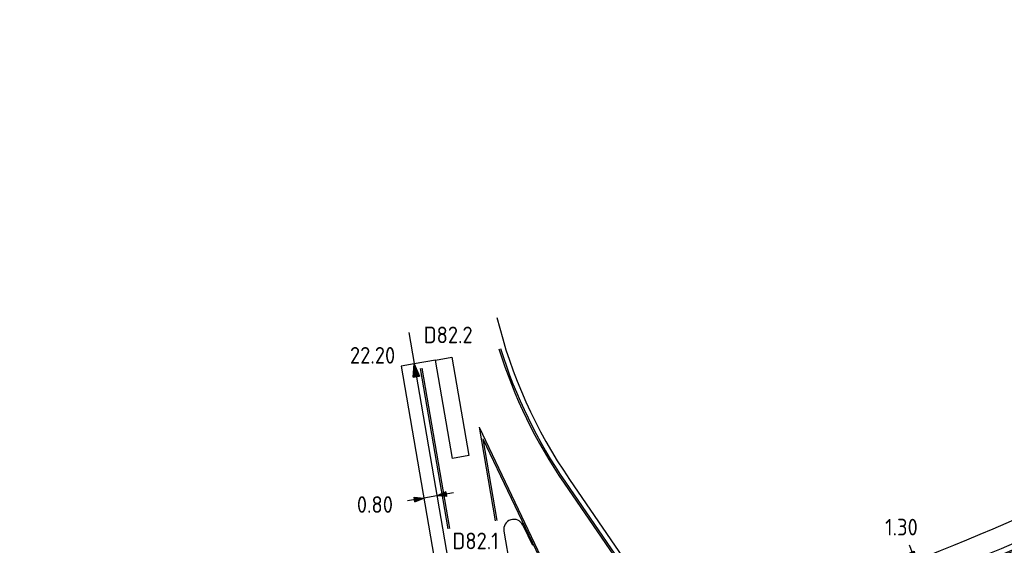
# Model space of a CAD drawing. Extents: x 124708 to 143435, y 487373 to 494715.
# Tile 6 of 32: x 143058 to 143117, y 487436 to 487468. Entities that reach past the tile are written whole.
import ezdxf
from ezdxf.enums import TextEntityAlignment as Align

# ---------------------------------------------------------------- set-up
doc = ezdxf.new("R2010")
doc.units = 0
doc.header["$LTSCALE"] = 0.25
doc.header["$MEASUREMENT"] = 0
doc.layers.get('0').update_dxf_attribs({"linetype": 'CONTINUOUS'})
for name, color, linetype in [('01-CALQUE', 1, 'CONTINUOUS'), ('KABEL-500', 3, 'CONTINUOUS'), ('LUS-T-CODE', 1, 'CONTINUOUS'), ('LUSSEN', 7, 'CONTINUOUS'), ('MAAT-T-CODE', 7, 'CONTINUOUS'), ('MAATVOERING', 7, 'CONTINUOUS'), ('MARKERING', 9, 'CONTINUOUS'), ('ONDERGROND', 7, 'CONTINUOUS'), ('UITSLIJPER', 1, 'CONTINUOUS')]:
    doc.layers.add(name, color=color, linetype=linetype)
doc.styles.add('I020-0', font='isocp.shx', dxfattribs={"height": 1})
doc.styles.add('I020-1', font='ISO.shx', dxfattribs={"height": 2})
doc.styles.add('ISO', font='isocp.shx')

# ---------------------------------------------------------------- blocks, each defined once
blk = doc.blocks.new('V_PR')
at = {"layer": 'MAATVOERING'}
for p, q in [((0.567, 0.142), (0, 0)), ((0.567, 0.125), (0, 0)), ((0.567, 0.107), (0, 0)), ((0.567, 0.089), (0, 0)), ((0.567, 0.072), (0, 0)), ((0.567, 0.055), (0, 0)), ((0.567, 0.037), (0, 0)), ((0.567, 0.019), (0, 0)), ((0.567, -0.107), (0, 0)), ((0.567, -0.072), (0, 0)), ((0.567, -0.037), (0, 0)), ((0, 0), (0.567, 0)), ((0, 0), (1, 0)), ((0.567, -0.019), (0, 0)), ((0.567, -0.055), (0, 0)), ((0.567, -0.089), (0, 0)), ((0.567, -0.125), (0, 0)), ((0.567, -0.142), (0, 0)), ((0.567, 0.142), (0.567, -0.142))]:
    blk.add_line(p, q, dxfattribs=at)
at = {"layer": 'MAAT-T-CODE', "linetype": 'CONTINUOUS', "style": 'I020-1'}
blk.add_attdef('MAAT', text='', height=1, rotation=348.6224, dxfattribs=at).set_placement((-3.648, 0.164), align=Align.MIDDLE_CENTER)
blk = doc.blocks.new('V_2_5X1S')
blk.add_3dface([(0, -1), (-1.768, -2.768), (-1.768, -1.768), (0, 0)])
at = {"layer": 'LUS-T-CODE', "linetype": 'CONTINUOUS', "style": 'ISO'}
blk.add_attdef('LUS', text='', height=1, rotation=345.32326, dxfattribs=at).set_placement((-1.199, -4.435), align=Align.MIDDLE_CENTER)
blk = doc.blocks.new('V_6X1')
at = {"flags": 128}
blk.add_lwpolyline([(0.5, 0), (0.5, -6), (-0.5, -6), (-0.5, 0), (0.5, 0)], dxfattribs=at)
at = {"layer": 'LUS-T-CODE', "linetype": 'CONTINUOUS', "style": 'ISO'}
blk.add_attdef('LUS', text='', height=1, rotation=170.21562, dxfattribs=at).set_placement((-0.508, -7.362), align=Align.MIDDLE_CENTER)
blk = doc.blocks.new('V_P2')
for p, q in [((0, 0), (0.78, 0.194)), ((0.78, 0.181), (0, 0)), ((0, 0), (0.78, 0.171)), ((0.78, 0.159), (0, 0)), ((0, 0), (0.78, 0.146)), ((0.78, 0.135), (0, 0)), ((0, 0), (0.78, 0.121)), ((0.78, 0.11), (0, 0)), ((0, 0), (0.78, 0.097)), ((0.78, 0.085), (0, 0)), ((0, 0), (0.78, 0.073)), ((0.78, 0.06), (0, 0)), ((0, 0), (0.78, 0.049)), ((0.78, 0.037), (0, 0)), ((0, 0), (0.78, 0.026)), ((0.78, 0.012), (0, 0)), ((0, 0), (0.78, 0)), ((0.78, -0.194), (0, 0)), ((0, 0), (0.78, -0.097)), ((0, 0), (0.78, -0.146)), ((0, 0), (0.78, -0.049)), ((0, 0), (0.78, 0)), ((0.78, -0.181), (0, 0)), ((0, 0), (0.78, -0.171)), ((0.78, -0.159), (0, 0)), ((0.78, -0.135), (0, 0)), ((0, 0), (0.78, -0.121)), ((0.78, -0.11), (0, 0)), ((0, 0), (0.78, -0.073)), ((0.78, -0.037), (0, 0)), ((0, 0), (0.78, -0.026)), ((0.78, -0.06), (0, 0)), ((0.78, -0.085), (0, 0)), ((0.78, -0.012), (0, 0)), ((0.78, -0.194), (0.78, 0.194))]:
    blk.add_line(p, q)
at = {"layer": 'MAATVOERING', "style": 'I020-0', "flags": 1}
blk.add_attdef('MAAT', (-446006.76, 243439.275), '', height=1, dxfattribs=at)
blk = doc.blocks.new('NB_KAA0')
at = {"color": 1}
blk.add_3dface([(1189, 0), (1189, 841), (0, 841), (0, 0)], dxfattribs=at)
at = {"color": 5}
blk.add_3dface([(1179, 10), (1179, 831), (25, 831), (25, 10)], dxfattribs=at)
at = {"layer": 'MAATVOERING', "style": 'I020-0', "flags": 1}
for tag in ['PLOTDATUM', 'FILENAAM']:
    blk.add_attdef(tag, (-285681, -974749), '', height=1, dxfattribs=at)
blk = doc.blocks.new('V_PL')
at = {"layer": 'MAATVOERING'}
for p, q in [((-1, 0), (0, 0)), ((-0.567, 0.142), (0, 0)), ((-0.567, -0.142), (-0.567, 0.142)), ((-0.567, 0.125), (0, 0)), ((-0.567, 0.107), (0, 0)), ((-0.567, 0.089), (0, 0)), ((-0.567, 0.072), (0, 0)), ((-0.567, 0.055), (0, 0)), ((-0.567, 0.037), (0, 0)), ((-0.567, 0.019), (0, 0)), ((-0.567, -0.125), (0, 0)), ((-0.567, -0.089), (0, 0)), ((-0.567, -0.055), (0, 0)), ((-0.567, -0.019), (0, 0)), ((-0.567, -0.142), (0, 0)), ((-0.567, -0.037), (0, 0)), ((-0.567, -0.072), (0, 0)), ((-0.567, -0.107), (0, 0)), ((0, 0), (-0.567, 0))]:
    blk.add_line(p, q, dxfattribs=at)

msp = doc.modelspace()

# ---------------------------------------------------------------- linework, layer by layer
at = {"layer": 'KABEL-500'}
for p, q in [((143081.27, 487446.902), (143080.473, 487446.764)), ((143080.473, 487446.764), (143082.873, 487432.847))]:
    msp.add_line(p, q, dxfattribs=at)
at = {"layer": 'KABEL-500', "flags": 128}
msp.add_lwpolyline([(143107.305, 487433.523, 0.035264), (143132.198, 487444.746, -0.049432), (143172.369, 487461.329), (143176.579, 487462.021)], format="xyb", dxfattribs=at)
at = {"layer": 'MAATVOERING'}
msp.add_line((143082.629, 487438.969), (143081.841, 487438.833), dxfattribs=at)
at = {"layer": 'MAATVOERING', "flags": 128}
msp.add_lwpolyline([(143098.171, 487428.88), (143105.383, 487431.474), (143107.749, 487432.325, 0.035261), (143132.807, 487443.622, -0.053028), (143175.756, 487460.992), (143196.176, 487466.06)], format="xyb", dxfattribs=at)
at = {"layer": 'MARKERING'}
for p, q in [((143081.615, 487446.61), (143083.276, 487436.978)), ((143081.713, 487446.626), (143083.374, 487436.995)), ((143085.165, 487443.084), (143086.133, 487437.471)), ((143085.165, 487443.084), (143088.87, 487435.297)), ((143085.387, 487442.385), (143086.232, 487437.488)), ((143085.387, 487442.385), (143088.78, 487435.255)), ((143090.266, 487439.722), (143093.488, 487435.013)), ((143090.349, 487439.779), (143093.571, 487435.07))]:
    msp.add_line(p, q, dxfattribs=at)
for centre, radius, start, end in [((143115.355, 487456.891), 30.4, 197.4167, 214.3837), ((143115.355, 487456.891), 30.3, 197.42877, 214.3837), ((143042.011, 487611.632), 191.3, 289.37977, 298.38296), ((143042.011, 487611.632), 191.4, 289.37975, 298.38296), ((143042.011, 487611.632), 197.1, 287.43688, 298.38296), ((143042.011, 487611.632), 197.2, 287.43688, 298.38296)]:
    msp.add_arc(centre, radius, start, end, dxfattribs=at)
at = {"layer": 'ONDERGROND'}
for p, q in [((143087.78, 487437.211), (143088.36, 487435.992)), ((143086.647, 487436.851), (143088.133, 487428.343))]:
    msp.add_line(p, q, dxfattribs=at)
at = {"layer": 'ONDERGROND', "flags": 128}
for points in [[(143086.233, 487449.686, 0.091554), (143090.597, 487439.949), (143093.819, 487435.24)], [(143093.384, 487420.76, -0.002667), (143101.193, 487423.208, 0.048605), (143135.895, 487437.874)]]:
    msp.add_lwpolyline(points, format="xyb", dxfattribs=at)
msp.add_lwpolyline([(143080.938, 487448.773), (143083.83, 487432.005), (143085.034, 487425.023)], dxfattribs=at)
at = {"layer": 'ONDERGROND'}
msp.add_arc((143087.239, 487436.953), 0.6, 25.4361, 189.78838, dxfattribs=at)
at = {"layer": 'UITSLIJPER'}
msp.add_line((143082.541, 487447.121), (143081.27, 487446.902), dxfattribs=at)

# ---------------------------------------------------------------- block references
at = {"layer": '01-CALQUE', "xscale": 0.5, "yscale": 0.5, "zscale": 0.5}
msp.add_blockref('NB_KAA0', (142840.5, 487374.5), dxfattribs=at)
at = {"layer": 'LUSSEN', "rotation": 189.7843843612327}
msp.add_blockref('V_6X1', (143084.054, 487441.293), dxfattribs=at).add_auto_attribs({'LUS': 'D82.2'})
at = {"layer": 'LUSSEN'}
ref = msp.add_blockref('V_2_5X1S', (143084.713, 487432.274), dxfattribs=dict(at, rotation=189.788899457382))
ref.add_attrib('LUS', 'D82.1', dxfattribs={"layer": 'LUS-T-CODE', "linetype": 'CONTINUOUS', "height": 1, "style": 'ISO'}).set_placement((143084.947, 487436.254), align=Align.MIDDLE_CENTER)
at = {"layer": 'MAATVOERING'}
ref = msp.add_blockref('V_P2', (143081.261, 487446.9), dxfattribs=dict(at, rotation=279.7843843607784))
ref.add_attrib('MAAT', '22.20', dxfattribs={"layer": 'MAAT-T-CODE', "linetype": 'CONTINUOUS', "height": 1, "style": 'I020-1'}).set_placement((143078.762, 487447.407), align=Align.MIDDLE_CENTER)
ref = msp.add_blockref('V_PR', (143081.841, 487438.833), dxfattribs=dict(at, rotation=189.7842093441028))
ref.add_attrib('MAAT', '0.80', dxfattribs={"layer": 'MAAT-T-CODE', "linetype": 'CONTINUOUS', "height": 1, "style": 'I020-1'}).set_placement((143078.902, 487438.442), align=Align.MIDDLE_CENTER)
at = {"layer": 'MAATVOERING', "rotation": 189.7842093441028}
msp.add_blockref('V_PL', (143082.629, 487438.969), dxfattribs=at)
at = {"layer": 'MAATVOERING'}
ref = msp.add_blockref('V_PR', (143111.377, 487435.069), dxfattribs=dict(at, rotation=111.4481226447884))
ref.add_attrib('MAAT', '1.30', dxfattribs={"layer": 'MAAT-T-CODE', "linetype": 'CONTINUOUS', "height": 1, "style": 'I020-1'}).set_placement((143110.534, 487437.085), align=Align.MIDDLE_CENTER)

doc.saveas('drawing.dxf')
